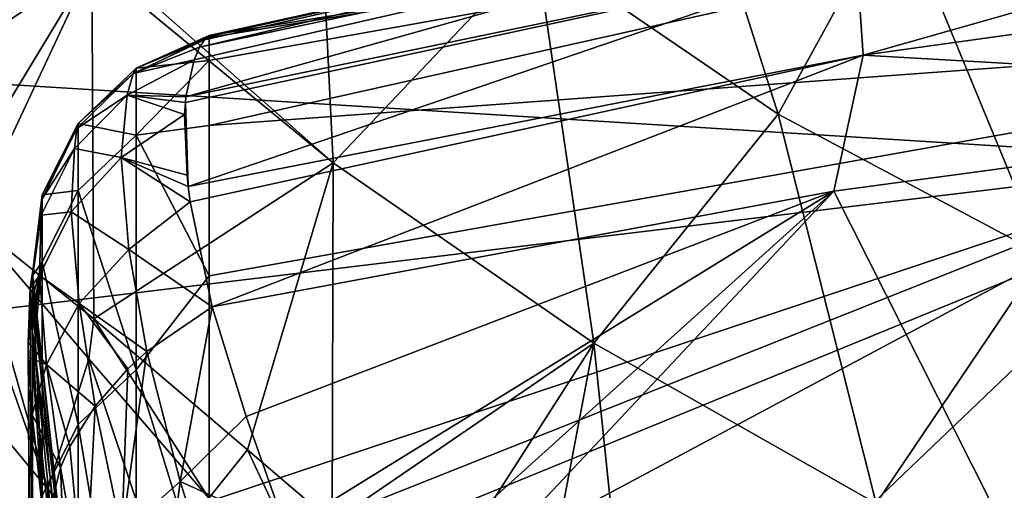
# Model space of a CAD drawing. Header units: millimetres. Extents: x -26 to 26, y -375 to 193.
# Tile 13 of 33: x -19.67 to -13.38, y 166.86 to 169.87. Entities that reach past the tile are written whole.
import ezdxf

# ---------------------------------------------------------------- set-up
doc = ezdxf.new("R2010")
doc.units = ezdxf.units.MM
doc.header["$LTSCALE"] = 26.699852
for name, color, linetype in [('13', 7, 'CONTINUOUS'), ('14', 7, 'CONTINUOUS'), ('16', 7, 'CONTINUOUS'), ('17', 7, 'CONTINUOUS'), ('23', 7, 'CONTINUOUS'), ('24', 7, 'CONTINUOUS'), ('33', 7, 'CONTINUOUS'), ('34', 7, 'CONTINUOUS'), ('35', 7, 'CONTINUOUS'), ('36', 7, 'CONTINUOUS'), ('37', 7, 'CONTINUOUS'), ('41', 7, 'CONTINUOUS'), ('44', 7, 'CONTINUOUS'), ('45', 7, 'CONTINUOUS'), ('49', 7, 'CONTINUOUS'), ('68', 7, 'CONTINUOUS'), ('78', 7, 'CONTINUOUS'), ('91', 7, 'CONTINUOUS')]:
    doc.layers.add(name, color=color, linetype=linetype)

msp = doc.modelspace()

# ---------------------------------------------------------------- linework, layer by layer
at = {"layer": '13', "color": 7, "linetype": 'CONTINUOUS', "true_color": 0xa2afbf}
for points in [[(-18.4625, 169.7551, 221.9009), (-18.4625, 169.7678, 226.2985), (-9.3031, 171.2461, 214.0306), (-18.4625, 169.7551, 221.9009)], [(-9.3031, 171.2461, 214.0306), (-18.4625, 169.7678, 226.2985), (-14.7179, 170.5917, 228.4733), (-9.3031, 171.2461, 214.0306)], [(-18.4625, 169.6089, 216.1905), (-18.4625, 169.7551, 221.9009), (-9.3031, 171.2461, 214.0306), (-18.4625, 169.6089, 216.1905)], [(-18.4625, 169.1933, 208.6826), (-18.4625, 169.6089, 216.1905), (-9.3031, 171.2461, 214.0306), (-18.4625, 169.1933, 208.6826)], [(-9.3031, 169.8638, 197.6769), (-18.4625, 169.1933, 208.6826), (-9.3031, 171.2461, 214.0306), (-9.3031, 169.8638, 197.6769)], [(-18.4625, 168.2311, 198.5806), (-18.4625, 169.1933, 208.6826), (-9.3031, 169.8638, 197.6769), (-18.4625, 168.2311, 198.5806)], [(-18.4625, 166.1114, 184.5249), (-18.4625, 168.2311, 198.5806), (-9.3031, 169.8638, 197.6769), (-18.4625, 166.1114, 184.5249)], [(-9.3031, 167.29, 181.4679), (-18.4625, 166.1114, 184.5249), (-9.3031, 169.8638, 197.6769), (-9.3031, 167.29, 181.4679)], [(-18.4625, 164.3531, 175.91), (-18.4625, 166.1114, 184.5249), (-9.3031, 167.29, 181.4679), (-18.4625, 164.3531, 175.91)], [(-9.3031, 163.5386, 165.4905), (-18.4625, 164.3531, 175.91), (-9.3031, 167.29, 181.4679), (-9.3031, 163.5386, 165.4905)]]:
    msp.add_3dface(points, dxfattribs=at)
at = {"layer": '14', "color": 7, "linetype": 'CONTINUOUS', "true_color": 0xa2afbf}
for points in [[(-19.5915, 168.2388, 226.7422), (-19.5916, 168.2436, 226.2911), (-19.1614, 164.3229, 211.9037), (-19.5915, 168.2388, 226.7422)], [(-19.1614, 164.3229, 211.9037), (-19.5916, 168.2436, 226.2911), (-19.5916, 168.231, 221.9205), (-19.1614, 164.3229, 211.9037)], [(-19.5916, 168.0859, 216.2492), (-19.1614, 164.3229, 211.9037), (-19.5916, 168.231, 221.9205), (-19.5916, 168.0859, 216.2492)], [(-19.5909, 168.2207, 227.1823), (-19.5915, 168.2388, 226.7422), (-19.1614, 164.3229, 211.9037), (-19.5909, 168.2207, 227.1823)], [(-19.4209, 166.2855, 224.8695), (-19.5909, 168.2207, 227.1823), (-19.1614, 164.3229, 211.9037), (-19.4209, 166.2855, 224.8695)], [(-19.5916, 167.8787, 211.9495), (-19.1614, 164.3229, 211.9037), (-19.5916, 168.0859, 216.2492), (-19.5916, 167.8787, 211.9495)], [(-19.1614, 164.3229, 211.9037), (-19.5916, 167.8787, 211.9495), (-19.0211, 162.2401, 196.7504), (-19.1614, 164.3229, 211.9037)], [(-19.0211, 162.2401, 196.7504), (-19.5916, 167.8787, 211.9495), (-19.5916, 167.6731, 208.7926), (-19.0211, 162.2401, 196.7504)], [(-19.5916, 166.7174, 198.7598), (-19.0211, 162.2401, 196.7504), (-19.5916, 167.6731, 208.7926), (-19.5916, 166.7174, 198.7598)]]:
    msp.add_3dface(points, dxfattribs=at)
at = {"layer": '16', "color": 7, "linetype": 'CONTINUOUS', "true_color": 0xa2afbf}
for points in [[(-14.4697, 168.7738, 233.8619), (-12.9182, 165.6995, 237.9891), (-9.8908, 169.3916, 235.5019), (-14.4697, 168.7738, 233.8619)], [(-18.4422, 168.0345, 231.7729), (-18.2249, 167.3323, 232.8472), (-14.4697, 168.7738, 233.8619), (-18.4422, 168.0345, 231.7729)], [(-18.2249, 167.3323, 232.8472), (-17.9719, 166.6109, 233.9008), (-14.4697, 168.7738, 233.8619), (-18.2249, 167.3323, 232.8472)], [(-17.9719, 166.6109, 233.9008), (-17.6815, 165.874, 234.9308), (-14.4697, 168.7738, 233.8619), (-17.9719, 166.6109, 233.9008)], [(-17.6815, 165.874, 234.9308), (-17.5288, 165.5162, 235.4156), (-14.4697, 168.7738, 233.8619), (-17.6815, 165.874, 234.9308)], [(-17.5288, 165.5162, 235.4156), (-12.9182, 165.6995, 237.9891), (-14.4697, 168.7738, 233.8619), (-17.5288, 165.5162, 235.4156)]]:
    msp.add_3dface(points, dxfattribs=at)
at = {"layer": '17', "color": 7, "linetype": 'CONTINUOUS', "true_color": 0xa2afbf}
for points in [[(-9.6979, 170.9459, 233.2095), (-14.3242, 170.2661, 231.5432), (-14.2814, 169.6426, 232.8248), (-9.6979, 170.9459, 233.2095)], [(-9.6556, 170.2892, 234.4627), (-9.6979, 170.9459, 233.2095), (-14.2814, 169.6426, 232.8248), (-9.6556, 170.2892, 234.4627)], [(-14.2818, 170.5959, 230.1473), (-18.5571, 169.6136, 228.3066), (-18.6097, 169.3755, 229.2231), (-14.2818, 170.5959, 230.1473)], [(-14.3242, 170.2661, 231.5432), (-14.2818, 170.5959, 230.1473), (-18.6097, 169.3755, 229.2231), (-14.3242, 170.2661, 231.5432)], [(-18.5222, 169.6935, 227.7827), (-18.5571, 169.6136, 228.3066), (-14.2818, 170.5959, 230.1473), (-18.5222, 169.6935, 227.7827)], [(-14.7179, 170.5917, 228.4733), (-18.5222, 169.6935, 227.7827), (-14.2818, 170.5959, 230.1473), (-14.7179, 170.5917, 228.4733)], [(-14.7179, 170.5917, 228.4733), (-18.4907, 169.7403, 227.2503), (-18.5222, 169.6935, 227.7827), (-14.7179, 170.5917, 228.4733)], [(-18.4907, 169.7403, 227.2503), (-14.7179, 170.5917, 228.4733), (-18.4711, 169.7604, 226.7693), (-18.4907, 169.7403, 227.2503)], [(-14.7179, 170.5917, 228.4733), (-18.4625, 169.7678, 226.2985), (-18.4711, 169.7604, 226.7693), (-14.7179, 170.5917, 228.4733)], [(-9.8908, 169.3916, 235.5019), (-9.6556, 170.2892, 234.4627), (-14.2814, 169.6426, 232.8248), (-9.8908, 169.3916, 235.5019)], [(-14.3242, 170.2661, 231.5432), (-18.6097, 169.3755, 229.2231), (-18.6137, 169.3401, 229.3248), (-14.3242, 170.2661, 231.5432)], [(-14.3242, 170.2661, 231.5432), (-18.6137, 169.3401, 229.3248), (-18.5948, 168.8037, 230.5104), (-14.3242, 170.2661, 231.5432)], [(-14.2814, 169.6426, 232.8248), (-14.3242, 170.2661, 231.5432), (-18.5948, 168.8037, 230.5104), (-14.2814, 169.6426, 232.8248)], [(-14.2814, 169.6426, 232.8248), (-18.5948, 168.8037, 230.5104), (-18.5822, 168.7057, 230.6867), (-14.2814, 169.6426, 232.8248)], [(-18.4422, 168.0345, 231.7729), (-14.2814, 169.6426, 232.8248), (-18.5822, 168.7057, 230.6867), (-18.4422, 168.0345, 231.7729)], [(-18.4422, 168.0345, 231.7729), (-14.4697, 168.7738, 233.8619), (-14.2814, 169.6426, 232.8248), (-18.4422, 168.0345, 231.7729)], [(-14.4697, 168.7738, 233.8619), (-9.8908, 169.3916, 235.5019), (-14.2814, 169.6426, 232.8248), (-14.4697, 168.7738, 233.8619)], [(-18.5948, 168.8037, 230.5104), (-18.6137, 169.3401, 229.3248), (-18.619, 169.2628, 229.5315), (-18.5948, 168.8037, 230.5104)], [(-18.6028, 168.8751, 230.3764), (-18.5948, 168.8037, 230.5104), (-18.619, 169.2628, 229.5315), (-18.6028, 168.8751, 230.3764)]]:
    msp.add_3dface(points, dxfattribs=at)
at = {"layer": '23', "color": 7, "linetype": 'CONTINUOUS', "true_color": 0xa2afbf}
for points in [[(-19.6055, 168.1546, 228.0064), (-19.5121, 147.0766, 231.7363), (-19.6185, 167.8055, 229.0195), (-19.6055, 168.1546, 228.0064)], [(-19.5121, 146.8974, 227.6333), (-19.5121, 147.0766, 231.7363), (-19.6055, 168.1546, 228.0064), (-19.5121, 146.8974, 227.6333)], [(-19.4669, 165.4878, 226.4284), (-19.5121, 146.8974, 227.6333), (-19.6055, 168.1546, 228.0064), (-19.4669, 165.4878, 226.4284)], [(-19.6185, 167.8055, 229.0195), (-19.5121, 147.0766, 231.7363), (-19.6152, 167.7099, 229.213), (-19.6185, 167.8055, 229.0195)], [(-19.6152, 167.7099, 229.213), (-19.5121, 147.0766, 231.7363), (-19.5923, 167.3427, 229.8392), (-19.6152, 167.7099, 229.213)], [(-19.5923, 167.3427, 229.8392), (-19.5121, 147.0766, 231.7363), (-19.5125, 166.6012, 230.8817), (-19.5923, 167.3427, 229.8392)]]:
    msp.add_3dface(points, dxfattribs=at)
at = {"layer": '24', "color": 7, "linetype": 'CONTINUOUS', "true_color": 0xa2afbf}
for points in [[(-19.5909, 168.2207, 227.1823), (-19.4669, 165.4878, 226.4284), (-19.6055, 168.1546, 228.0064), (-19.5909, 168.2207, 227.1823)], [(-19.5909, 168.2207, 227.1823), (-19.6055, 168.1546, 228.0064), (-19.5939, 168.2131, 227.5536), (-19.5909, 168.2207, 227.1823)], [(-19.5909, 168.2207, 227.1823), (-19.4209, 166.2855, 224.8695), (-19.4669, 165.4878, 226.4284), (-19.5909, 168.2207, 227.1823)]]:
    msp.add_3dface(points, dxfattribs=at)
at = {"layer": '33', "color": 7, "linetype": 'CONTINUOUS', "true_color": 0xa2afbf}
for points in [[(-18.6462, 166.9169, 232.8699), (-18.4422, 168.0345, 231.7729), (-18.8596, 167.7487, 231.6505), (-18.6462, 166.9169, 232.8699)], [(-18.2249, 167.3323, 232.8472), (-18.4422, 168.0345, 231.7729), (-18.6462, 166.9169, 232.8699), (-18.2249, 167.3323, 232.8472)], [(-18.6462, 166.9169, 232.8699), (-18.8596, 167.7487, 231.6505), (-19.0203, 166.5864, 232.5844), (-18.6462, 166.9169, 232.8699)], [(-19.0203, 166.5864, 232.5844), (-18.8596, 167.7487, 231.6505), (-18.9805, 167.6377, 231.593), (-19.0203, 166.5864, 232.5844)], [(-19.1901, 167.3976, 231.4534), (-19.0203, 166.5864, 232.5844), (-18.9805, 167.6377, 231.593), (-19.1901, 167.3976, 231.4534)], [(-19.2555, 166.1264, 232.3465), (-19.1901, 167.3976, 231.4534), (-19.3512, 167.1403, 231.2852), (-19.2555, 166.1264, 232.3465)], [(-19.0203, 166.5864, 232.5844), (-19.1901, 167.3976, 231.4534), (-19.2555, 166.1264, 232.3465), (-19.0203, 166.5864, 232.5844)], [(-17.9719, 166.6109, 233.9008), (-18.2249, 167.3323, 232.8472), (-18.6462, 166.9169, 232.8699), (-17.9719, 166.6109, 233.9008)], [(-19.4126, 167.0063, 231.1911), (-19.2555, 166.1264, 232.3465), (-19.3512, 167.1403, 231.2852), (-19.4126, 167.0063, 231.1911)], [(-19.5125, 166.6012, 230.8817), (-19.3595, 165.7518, 232.0549), (-19.4126, 167.0063, 231.1911), (-19.5125, 166.6012, 230.8817)], [(-19.4126, 167.0063, 231.1911), (-19.3595, 165.7518, 232.0549), (-19.2555, 166.1264, 232.3465), (-19.4126, 167.0063, 231.1911)], [(-18.7955, 165.7612, 233.7019), (-18.6462, 166.9169, 232.8699), (-19.0203, 166.5864, 232.5844), (-18.7955, 165.7612, 233.7019)], [(-18.3769, 166.0633, 234.0683), (-18.6462, 166.9169, 232.8699), (-18.7955, 165.7612, 233.7019), (-18.3769, 166.0633, 234.0683)], [(-18.3769, 166.0633, 234.0683), (-17.9719, 166.6109, 233.9008), (-18.6462, 166.9169, 232.8699), (-18.3769, 166.0633, 234.0683)]]:
    msp.add_3dface(points, dxfattribs=at)
at = {"layer": '34', "color": 7, "linetype": 'CONTINUOUS', "true_color": 0xa2afbf}
for points in [[(-18.6097, 169.3755, 229.2231), (-18.5571, 169.6136, 228.3066), (-18.9845, 169.3872, 228.2779), (-18.6097, 169.3755, 229.2231)], [(-19.3216, 169.045, 228.2136), (-19.0236, 168.9892, 229.5199), (-18.9845, 169.3872, 228.2779), (-19.3216, 169.045, 228.2136)], [(-19.0236, 168.9892, 229.5199), (-18.619, 169.2628, 229.5315), (-18.9845, 169.3872, 228.2779), (-19.0236, 168.9892, 229.5199)], [(-18.6137, 169.3401, 229.3248), (-18.6097, 169.3755, 229.2231), (-18.9845, 169.3872, 228.2779), (-18.6137, 169.3401, 229.3248)], [(-18.619, 169.2628, 229.5315), (-18.6137, 169.3401, 229.3248), (-18.9845, 169.3872, 228.2779), (-18.619, 169.2628, 229.5315)], [(-18.6028, 168.8751, 230.3764), (-18.619, 169.2628, 229.5315), (-19.0236, 168.9892, 229.5199), (-18.6028, 168.8751, 230.3764)], [(-19.5355, 168.6204, 228.1201), (-19.3425, 168.6412, 229.4054), (-19.3216, 169.045, 228.2136), (-19.5355, 168.6204, 228.1201)], [(-19.3425, 168.6412, 229.4054), (-19.0236, 168.9892, 229.5199), (-19.3216, 169.045, 228.2136), (-19.3425, 168.6412, 229.4054)], [(-19.0236, 168.9892, 229.5199), (-19.3425, 168.6412, 229.4054), (-18.9745, 168.4011, 230.649), (-19.0236, 168.9892, 229.5199)], [(-18.5948, 168.8037, 230.5104), (-18.6028, 168.8751, 230.3764), (-19.0236, 168.9892, 229.5199), (-18.5948, 168.8037, 230.5104)], [(-18.5822, 168.7057, 230.6867), (-18.5948, 168.8037, 230.5104), (-19.0236, 168.9892, 229.5199), (-18.5822, 168.7057, 230.6867)], [(-18.5822, 168.7057, 230.6867), (-19.0236, 168.9892, 229.5199), (-18.9745, 168.4011, 230.649), (-18.5822, 168.7057, 230.6867)], [(-18.4422, 168.0345, 231.7729), (-18.5822, 168.7057, 230.6867), (-18.9745, 168.4011, 230.649), (-18.4422, 168.0345, 231.7729)], [(-19.6055, 168.1546, 228.0064), (-19.5464, 168.2343, 229.2361), (-19.5355, 168.6204, 228.1201), (-19.6055, 168.1546, 228.0064)], [(-19.5464, 168.2343, 229.2361), (-19.3425, 168.6412, 229.4054), (-19.5355, 168.6204, 228.1201), (-19.5464, 168.2343, 229.2361)], [(-19.3425, 168.6412, 229.4054), (-19.5464, 168.2343, 229.2361), (-19.2929, 168.0546, 230.4796), (-19.3425, 168.6412, 229.4054)], [(-18.9745, 168.4011, 230.649), (-19.3425, 168.6412, 229.4054), (-19.2929, 168.0546, 230.4796), (-18.9745, 168.4011, 230.649)], [(-18.8596, 167.7487, 231.6505), (-18.9745, 168.4011, 230.649), (-19.2929, 168.0546, 230.4796), (-18.8596, 167.7487, 231.6505)], [(-18.8596, 167.7487, 231.6505), (-18.4422, 168.0345, 231.7729), (-18.9745, 168.4011, 230.649), (-18.8596, 167.7487, 231.6505)], [(-19.6055, 168.1546, 228.0064), (-19.6185, 167.8055, 229.0195), (-19.5464, 168.2343, 229.2361), (-19.6055, 168.1546, 228.0064)], [(-19.5464, 168.2343, 229.2361), (-19.6185, 167.8055, 229.0195), (-19.5015, 167.6649, 230.2456), (-19.5464, 168.2343, 229.2361)], [(-19.2929, 168.0546, 230.4796), (-19.5464, 168.2343, 229.2361), (-19.5015, 167.6649, 230.2456), (-19.2929, 168.0546, 230.4796)], [(-19.1901, 167.3976, 231.4534), (-19.2929, 168.0546, 230.4796), (-19.5015, 167.6649, 230.2456), (-19.1901, 167.3976, 231.4534)], [(-18.9805, 167.6377, 231.593), (-18.8596, 167.7487, 231.6505), (-19.2929, 168.0546, 230.4796), (-18.9805, 167.6377, 231.593)], [(-19.1901, 167.3976, 231.4534), (-18.9805, 167.6377, 231.593), (-19.2929, 168.0546, 230.4796), (-19.1901, 167.3976, 231.4534)], [(-19.6185, 167.8055, 229.0195), (-19.6152, 167.7099, 229.213), (-19.5015, 167.6649, 230.2456), (-19.6185, 167.8055, 229.0195)], [(-19.6152, 167.7099, 229.213), (-19.5923, 167.3427, 229.8392), (-19.5015, 167.6649, 230.2456), (-19.6152, 167.7099, 229.213)], [(-19.5923, 167.3427, 229.8392), (-19.4126, 167.0063, 231.1911), (-19.5015, 167.6649, 230.2456), (-19.5923, 167.3427, 229.8392)], [(-19.3512, 167.1403, 231.2852), (-19.1901, 167.3976, 231.4534), (-19.5015, 167.6649, 230.2456), (-19.3512, 167.1403, 231.2852)], [(-19.4126, 167.0063, 231.1911), (-19.3512, 167.1403, 231.2852), (-19.5015, 167.6649, 230.2456), (-19.4126, 167.0063, 231.1911)], [(-19.5923, 167.3427, 229.8392), (-19.5125, 166.6012, 230.8817), (-19.4126, 167.0063, 231.1911), (-19.5923, 167.3427, 229.8392)]]:
    msp.add_3dface(points, dxfattribs=at)
at = {"layer": '35', "color": 7, "linetype": 'CONTINUOUS', "true_color": 0xa2afbf}
for points in [[(-18.5222, 169.6935, 227.7827), (-18.4907, 169.7403, 227.2503), (-18.9472, 169.5259, 227.2412), (-18.5222, 169.6935, 227.7827)], [(-18.5571, 169.6136, 228.3066), (-18.5222, 169.6935, 227.7827), (-18.9472, 169.5259, 227.2412), (-18.5571, 169.6136, 228.3066)], [(-18.9845, 169.3872, 228.2779), (-18.5571, 169.6136, 228.3066), (-18.9472, 169.5259, 227.2412), (-18.9845, 169.3872, 228.2779)], [(-19.3071, 169.1729, 227.2256), (-18.9845, 169.3872, 228.2779), (-18.9472, 169.5259, 227.2412), (-19.3071, 169.1729, 227.2256)], [(-19.3216, 169.045, 228.2136), (-18.9845, 169.3872, 228.2779), (-19.3071, 169.1729, 227.2256), (-19.3216, 169.045, 228.2136)], [(-19.5301, 168.7209, 227.2052), (-19.3216, 169.045, 228.2136), (-19.3071, 169.1729, 227.2256), (-19.5301, 168.7209, 227.2052)], [(-19.5355, 168.6204, 228.1201), (-19.3216, 169.045, 228.2136), (-19.5301, 168.7209, 227.2052), (-19.5355, 168.6204, 228.1201)], [(-19.5909, 168.2207, 227.1823), (-19.5355, 168.6204, 228.1201), (-19.5301, 168.7209, 227.2052), (-19.5909, 168.2207, 227.1823)], [(-19.5939, 168.2131, 227.5536), (-19.6055, 168.1546, 228.0064), (-19.5355, 168.6204, 228.1201), (-19.5939, 168.2131, 227.5536)], [(-19.5909, 168.2207, 227.1823), (-19.5939, 168.2131, 227.5536), (-19.5355, 168.6204, 228.1201), (-19.5909, 168.2207, 227.1823)]]:
    msp.add_3dface(points, dxfattribs=at)
at = {"layer": '36', "color": 7, "linetype": 'CONTINUOUS', "true_color": 0xa2afbf}
for points in [[(-18.9472, 169.5259, 227.2412), (-18.4907, 169.7403, 227.2503), (-18.929, 169.5595, 226.3001), (-18.9472, 169.5259, 227.2412)], [(-18.4711, 169.7604, 226.7693), (-18.4625, 169.7678, 226.2985), (-18.929, 169.5595, 226.3001), (-18.4711, 169.7604, 226.7693)], [(-18.4907, 169.7403, 227.2503), (-18.4711, 169.7604, 226.7693), (-18.929, 169.5595, 226.3001), (-18.4907, 169.7403, 227.2503)], [(-19.2988, 169.2064, 226.2976), (-18.9472, 169.5259, 227.2412), (-18.929, 169.5595, 226.3001), (-19.2988, 169.2064, 226.2976)], [(-19.3071, 169.1729, 227.2256), (-18.9472, 169.5259, 227.2412), (-19.2988, 169.2064, 226.2976), (-19.3071, 169.1729, 227.2256)], [(-19.5301, 168.7209, 227.2052), (-19.3071, 169.1729, 227.2256), (-19.5286, 168.7496, 226.2944), (-19.5301, 168.7209, 227.2052)], [(-19.5286, 168.7496, 226.2944), (-19.3071, 169.1729, 227.2256), (-19.2988, 169.2064, 226.2976), (-19.5286, 168.7496, 226.2944)], [(-19.5916, 168.2436, 226.2911), (-19.5301, 168.7209, 227.2052), (-19.5286, 168.7496, 226.2944), (-19.5916, 168.2436, 226.2911)], [(-19.5916, 168.2436, 226.2911), (-19.5909, 168.2207, 227.1823), (-19.5301, 168.7209, 227.2052), (-19.5916, 168.2436, 226.2911)], [(-19.5916, 168.2436, 226.2911), (-19.5915, 168.2388, 226.7422), (-19.5909, 168.2207, 227.1823), (-19.5916, 168.2436, 226.2911)]]:
    msp.add_3dface(points, dxfattribs=at)
at = {"layer": '37', "color": 7, "linetype": 'CONTINUOUS', "true_color": 0xa2afbf}
for points in [[(-18.4625, 169.7678, 226.2985), (-18.4625, 169.7551, 221.9009), (-18.929, 169.5595, 226.3001), (-18.4625, 169.7678, 226.2985)], [(-18.4625, 169.7551, 221.9009), (-18.4625, 169.6089, 216.1905), (-18.929, 169.5595, 226.3001), (-18.4625, 169.7551, 221.9009)], [(-18.929, 169.5595, 226.3001), (-18.4625, 169.6089, 216.1905), (-18.9284, 169.1314, 210.854), (-18.929, 169.5595, 226.3001)], [(-18.4625, 169.6089, 216.1905), (-18.4625, 169.1933, 208.6826), (-18.9284, 169.1314, 210.854), (-18.4625, 169.6089, 216.1905)], [(-19.2988, 169.2064, 226.2976), (-18.929, 169.5595, 226.3001), (-18.9284, 169.1314, 210.854), (-19.2988, 169.2064, 226.2976)], [(-19.5286, 168.7496, 226.2944), (-19.2988, 169.2064, 226.2976), (-19.2989, 168.7785, 210.8761), (-19.5286, 168.7496, 226.2944)], [(-19.2988, 169.2064, 226.2976), (-18.9284, 169.1314, 210.854), (-19.2989, 168.7785, 210.8761), (-19.2988, 169.2064, 226.2976)], [(-18.4625, 169.1933, 208.6826), (-18.4625, 168.2311, 198.5806), (-18.9284, 169.1314, 210.854), (-18.4625, 169.1933, 208.6826)], [(-18.9284, 169.1314, 210.854), (-18.9284, 167.6318, 195.4748), (-19.2989, 168.7785, 210.8761), (-18.9284, 169.1314, 210.854)], [(-18.9284, 169.1314, 210.854), (-18.4625, 168.2311, 198.5806), (-18.9284, 167.6318, 195.4748), (-18.9284, 169.1314, 210.854)], [(-19.5286, 168.7496, 226.2944), (-19.2989, 168.7785, 210.8761), (-19.5288, 168.3218, 210.9047), (-19.5286, 168.7496, 226.2944)], [(-19.2989, 168.7785, 210.8761), (-19.2989, 167.2813, 195.5213), (-19.5288, 168.3218, 210.9047), (-19.2989, 168.7785, 210.8761)], [(-19.2989, 168.7785, 210.8761), (-18.9284, 167.6318, 195.4748), (-19.2989, 167.2813, 195.5213), (-19.2989, 168.7785, 210.8761)], [(-19.5916, 168.231, 221.9205), (-19.5916, 168.2436, 226.2911), (-19.5286, 168.7496, 226.2944), (-19.5916, 168.231, 221.9205)], [(-19.5916, 168.231, 221.9205), (-19.5286, 168.7496, 226.2944), (-19.5288, 168.3218, 210.9047), (-19.5916, 168.231, 221.9205)], [(-19.5916, 167.8787, 211.9495), (-19.5916, 168.0859, 216.2492), (-19.5288, 168.3218, 210.9047), (-19.5916, 167.8787, 211.9495)], [(-19.5916, 167.6731, 208.7926), (-19.5916, 167.8787, 211.9495), (-19.5288, 168.3218, 210.9047), (-19.5916, 167.6731, 208.7926)], [(-19.5916, 168.0859, 216.2492), (-19.5916, 168.231, 221.9205), (-19.5288, 168.3218, 210.9047), (-19.5916, 168.0859, 216.2492)], [(-19.5916, 167.6731, 208.7926), (-19.5288, 168.3218, 210.9047), (-19.5288, 166.8277, 195.5815), (-19.5916, 167.6731, 208.7926)], [(-19.5288, 168.3218, 210.9047), (-19.2989, 167.2813, 195.5213), (-19.5288, 166.8277, 195.5815), (-19.5288, 168.3218, 210.9047)], [(-18.4625, 168.2311, 198.5806), (-18.4625, 166.1114, 184.5249), (-18.9284, 167.6318, 195.4748), (-18.4625, 168.2311, 198.5806)], [(-19.5916, 166.7174, 198.7598), (-19.5916, 167.6731, 208.7926), (-19.5288, 166.8277, 195.5815), (-19.5916, 166.7174, 198.7598)], [(-18.9284, 167.6318, 195.4748), (-18.9284, 165.0683, 180.2365), (-19.2989, 167.2813, 195.5213), (-18.9284, 167.6318, 195.4748)], [(-18.9284, 167.6318, 195.4748), (-18.4625, 166.1114, 184.5249), (-18.9284, 165.0683, 180.2365), (-18.9284, 167.6318, 195.4748)], [(-19.2989, 167.2813, 195.5213), (-19.2989, 164.7218, 180.3072), (-19.5288, 166.8277, 195.5815), (-19.2989, 167.2813, 195.5213)], [(-19.2989, 167.2813, 195.5213), (-18.9284, 165.0683, 180.2365), (-19.2989, 164.7218, 180.3072), (-19.2989, 167.2813, 195.5213)]]:
    msp.add_3dface(points, dxfattribs=at)
at = {"layer": '41', "color": 7, "linetype": 'CONTINUOUS', "true_color": 0xa2afbf}
for points in [[(-20.323, 167.8697, 28.9682), (-20.3342, 131.8957, 26.9844), (-19.492, 166.8672, 30.0316), (-20.323, 167.8697, 28.9682)], [(-20.3342, 131.8957, 26.9844), (-17.1665, 131.5934, 30.4403), (-19.492, 166.8672, 30.0316), (-20.3342, 131.8957, 26.9844)], [(-19.492, 166.8672, 30.0316), (-17.1665, 131.5934, 30.4403), (-18.5934, 165.8006, 31.0462), (-19.492, 166.8672, 30.0316)]]:
    msp.add_3dface(points, dxfattribs=at)
at = {"layer": '44', "color": 7, "linetype": 'CONTINUOUS', "true_color": 0xa2afbf}
for points in [[(-22.4935, 169.6257, 22.4671), (-20.4922, 171.2679, 26.8565), (-11.2937, 171.0322, 21.9086), (-22.4935, 169.6257, 22.4671)], [(-22.4935, 169.6257, 22.4671), (-11.2937, 171.0322, 21.9086), (-11.9261, 168.9696, 16.4429), (-22.4935, 169.6257, 22.4671)], [(-23.7652, 167.5381, 16.9974), (-22.4935, 169.6257, 22.4671), (-11.9261, 168.9696, 16.4429), (-23.7652, 167.5381, 16.9974)], [(-23.7652, 167.5381, 16.9974), (-11.9261, 168.9696, 16.4429), (-21.4954, 165.7788, 11.435), (-23.7652, 167.5381, 16.9974)], [(-21.4954, 165.7788, 11.435), (-11.9261, 168.9696, 16.4429), (-19.1233, 166.1046, 11.3062), (-21.4954, 165.7788, 11.435)], [(-19.1233, 166.1046, 11.3062), (-11.9261, 168.9696, 16.4429), (-16.7451, 166.3924, 11.1924), (-19.1233, 166.1046, 11.3062)], [(-16.7451, 166.3924, 11.1924), (-11.9261, 168.9696, 16.4429), (-14.3615, 166.6421, 11.0938), (-16.7451, 166.3924, 11.1924)], [(-14.3615, 166.6421, 11.0938), (-11.9261, 168.9696, 16.4429), (-11.9729, 166.8535, 11.0102), (-14.3615, 166.6421, 11.0938)]]:
    msp.add_3dface(points, dxfattribs=at)
at = {"layer": '45', "color": 7, "linetype": 'CONTINUOUS', "true_color": 0xa2afbf}
for points in [[(-11.9729, 166.8535, 11.0102), (-8.9825, 167.0638, 10.9271), (-13.6269, 162.9862, 2.7414), (-11.9729, 166.8535, 11.0102)], [(-13.6269, 162.9862, 2.7414), (-8.9825, 167.0638, 10.9271), (-10.4273, 162.6534, 1.4239), (-13.6269, 162.9862, 2.7414)]]:
    msp.add_3dface(points, dxfattribs=at)
at = {"layer": '49', "color": 7, "linetype": 'CONTINUOUS', "true_color": 0xa2afbf}
for points in [[(-14.8257, 169.2657, 38.8607), (-15.5627, 171.5885, 40.8058), (-16.3714, 170.3222, 37.4034), (-14.8257, 169.2657, 38.8607)], [(-14.0679, 170.6429, 41.937), (-15.5627, 171.5885, 40.8058), (-14.8257, 169.2657, 38.8607), (-14.0679, 170.6429, 41.937)], [(-17.6681, 168.9553, 33.7524), (-17.7933, 171.499, 35.6212), (-19.1537, 170.2678, 31.8369), (-17.6681, 168.9553, 33.7524)], [(-17.6681, 168.9553, 33.7524), (-16.3714, 170.3222, 37.4034), (-17.7933, 171.499, 35.6212), (-17.6681, 168.9553, 33.7524)], [(-13.1291, 168.3626, 40.1065), (-14.0679, 170.6429, 41.937), (-14.8257, 169.2657, 38.8607), (-13.1291, 168.3626, 40.1065)], [(-12.4125, 169.8757, 42.8549), (-14.0679, 170.6429, 41.937), (-13.1291, 168.3626, 40.1065), (-12.4125, 169.8757, 42.8549)], [(-17.6681, 168.9553, 33.7524), (-16.0039, 167.8007, 35.5752), (-16.3714, 170.3222, 37.4034), (-17.6681, 168.9553, 33.7524)], [(-16.0039, 167.8007, 35.5752), (-14.8257, 169.2657, 38.8607), (-16.3714, 170.3222, 37.4034), (-16.0039, 167.8007, 35.5752)], [(-20.7278, 169.1982, 28.5387), (-20.1365, 168.6967, 29.3979), (-19.2109, 170.2239, 31.7016), (-20.7278, 169.1982, 28.5387)], [(-20.1365, 168.6967, 29.3979), (-19.9814, 168.5841, 29.6204), (-19.2109, 170.2239, 31.7016), (-20.1365, 168.6967, 29.3979)], [(-19.9814, 168.5841, 29.6204), (-19.199, 167.9577, 30.6693), (-19.2109, 170.2239, 31.7016), (-19.9814, 168.5841, 29.6204)], [(-19.2109, 170.2239, 31.7016), (-17.6681, 168.9553, 33.7524), (-19.1537, 170.2678, 31.8369), (-19.2109, 170.2239, 31.7016)], [(-19.2109, 170.2239, 31.7016), (-19.199, 167.9577, 30.6693), (-17.6681, 168.9553, 33.7524), (-19.2109, 170.2239, 31.7016)], [(-16.0039, 167.8007, 35.5752), (-14.1992, 166.7763, 37.1923), (-14.8257, 169.2657, 38.8607), (-16.0039, 167.8007, 35.5752)], [(-14.1992, 166.7763, 37.1923), (-13.1291, 168.3626, 40.1065), (-14.8257, 169.2657, 38.8607), (-14.1992, 166.7763, 37.1923)], [(-19.199, 167.9577, 30.6693), (-18.2167, 167.1201, 31.8328), (-17.6681, 168.9553, 33.7524), (-19.199, 167.9577, 30.6693)], [(-18.2167, 167.1201, 31.8328), (-17.6753, 166.6575, 32.4099), (-17.6681, 168.9553, 33.7524), (-18.2167, 167.1201, 31.8328)], [(-17.6681, 168.9553, 33.7524), (-17.6753, 166.6575, 32.4099), (-16.0039, 167.8007, 35.5752), (-17.6681, 168.9553, 33.7524)], [(-14.1992, 166.7763, 37.1923), (-12.2472, 165.8886, 38.5938), (-13.1291, 168.3626, 40.1065), (-14.1992, 166.7763, 37.1923)], [(-17.6753, 166.6575, 32.4099), (-17.0671, 166.1439, 33.0096), (-16.0039, 167.8007, 35.5752), (-17.6753, 166.6575, 32.4099)], [(-17.0671, 166.1439, 33.0096), (-16.419, 165.6074, 33.5973), (-16.0039, 167.8007, 35.5752), (-17.0671, 166.1439, 33.0096)], [(-16.419, 165.6074, 33.5973), (-15.7154, 165.0405, 34.1811), (-16.0039, 167.8007, 35.5752), (-16.419, 165.6074, 33.5973)], [(-16.0039, 167.8007, 35.5752), (-15.7154, 165.0405, 34.1811), (-14.1992, 166.7763, 37.1923), (-16.0039, 167.8007, 35.5752)]]:
    msp.add_3dface(points, dxfattribs=at)
at = {"layer": '68', "color": 7, "linetype": 'CONTINUOUS', "true_color": 0xa2afbf}
msp.add_3dface([(-20.932, 170.3997, 28.2306), (-20.7534, 169.3137, 28.5106), (-19.1943, 170.5946, 31.8364), (-20.932, 170.3997, 28.2306)], dxfattribs=at)
at = {"layer": '78', "color": 7, "linetype": 'CONTINUOUS', "true_color": 0xa2afbf}
for points in [[(-20.7534, 169.3137, 28.5106), (-19.1537, 170.2678, 31.8369), (-19.1943, 170.5946, 31.8364), (-20.7534, 169.3137, 28.5106)], [(-19.2109, 170.2239, 31.7016), (-19.1537, 170.2678, 31.8369), (-20.7534, 169.3137, 28.5106), (-19.2109, 170.2239, 31.7016)], [(-20.7278, 169.1982, 28.5387), (-19.2109, 170.2239, 31.7016), (-20.7534, 169.3137, 28.5106), (-20.7278, 169.1982, 28.5387)]]:
    msp.add_3dface(points, dxfattribs=at)
at = {"layer": '91', "color": 7, "linetype": 'CONTINUOUS', "true_color": 0xa2afbf}
for points in [[(-20.323, 167.8697, 28.9682), (-19.492, 166.8672, 30.0316), (-20.1365, 168.6967, 29.3979), (-20.323, 167.8697, 28.9682)], [(-19.492, 166.8672, 30.0316), (-19.9814, 168.5841, 29.6204), (-20.1365, 168.6967, 29.3979), (-19.492, 166.8672, 30.0316)], [(-19.9814, 168.5841, 29.6204), (-19.492, 166.8672, 30.0316), (-19.2313, 167.7018, 30.533), (-19.9814, 168.5841, 29.6204)], [(-19.199, 167.9577, 30.6693), (-19.9814, 168.5841, 29.6204), (-19.2313, 167.7018, 30.533), (-19.199, 167.9577, 30.6693)], [(-18.4628, 166.8111, 31.3735), (-19.199, 167.9577, 30.6693), (-19.2313, 167.7018, 30.533), (-18.4628, 166.8111, 31.3735)], [(-18.2167, 167.1201, 31.8328), (-19.199, 167.9577, 30.6693), (-18.4628, 166.8111, 31.3735), (-18.2167, 167.1201, 31.8328)], [(-19.492, 166.8672, 30.0316), (-18.5934, 165.8006, 31.0462), (-19.2313, 167.7018, 30.533), (-19.492, 166.8672, 30.0316)], [(-18.5934, 165.8006, 31.0462), (-18.4628, 166.8111, 31.3735), (-19.2313, 167.7018, 30.533), (-18.5934, 165.8006, 31.0462)], [(-17.6571, 165.9242, 32.1702), (-18.2167, 167.1201, 31.8328), (-18.4628, 166.8111, 31.3735), (-17.6571, 165.9242, 32.1702)], [(-17.6753, 166.6575, 32.4099), (-18.2167, 167.1201, 31.8328), (-17.6571, 165.9242, 32.1702), (-17.6753, 166.6575, 32.4099)]]:
    msp.add_3dface(points, dxfattribs=at)

doc.saveas('drawing.dxf')
